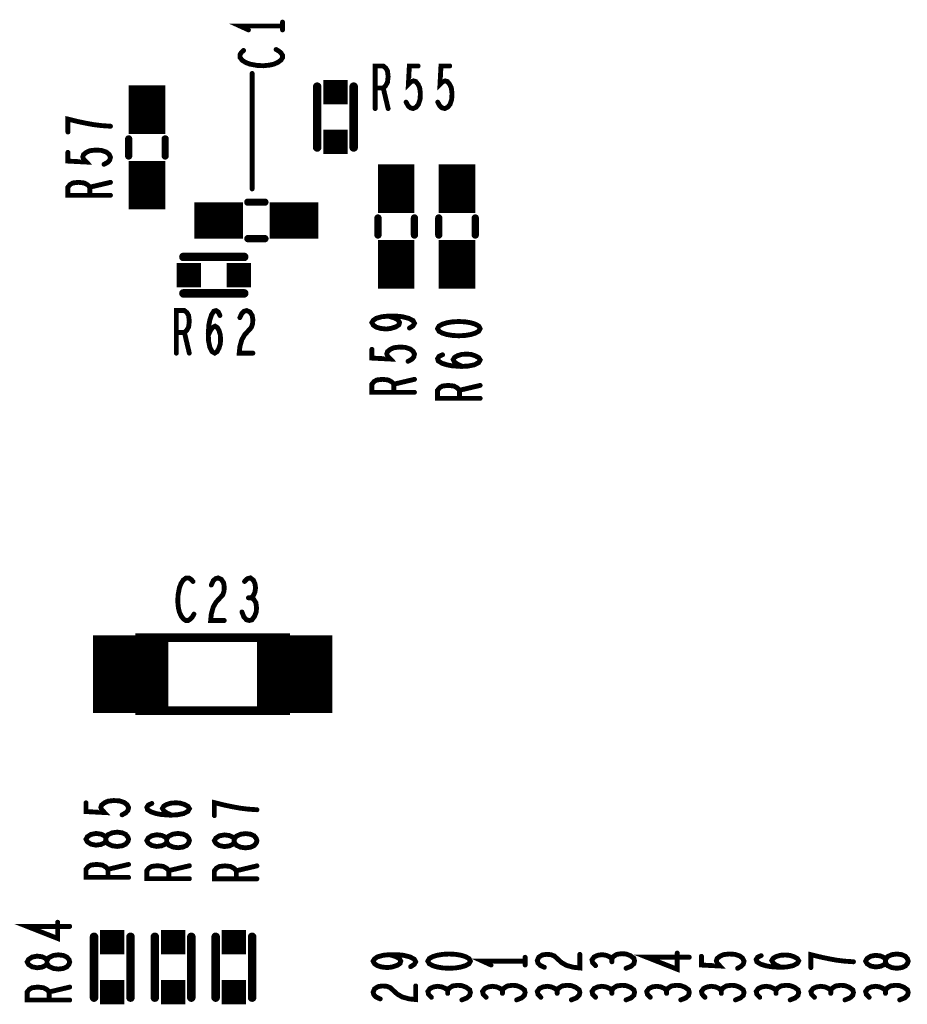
# Model space of a CAD drawing. Extents: x -0.18 to 8.86, y -3.29 to 6.3.
# Tile 63 of 69: x 6.03 to 6.76, y 4.69 to 5.5. Entities that reach past the tile are written whole.
import ezdxf

# ---------------------------------------------------------------- set-up
doc = ezdxf.new("R2010")
doc.units = 0
doc.layers.get('0').update_dxf_attribs({"color": 3, "linetype": 'CONTINUOUS'})

# ---------------------------------------------------------------- blocks, each defined once
blk = doc.blocks.new('PAD_S1')
at = {"const_width": 1}
blk.add_lwpolyline([(-0.5, 0), (0.5, 0)], dxfattribs=at)
blk = doc.blocks.new('PAD_R1')
at = {"const_width": 0.5}
blk.add_lwpolyline([(0.25, 0, 1), (-0.25, 0, 1)], format="xyb", close=True, dxfattribs=at)

msp = doc.modelspace()

# ---------------------------------------------------------------- linework, layer by layer
for points, const_width in [([(6.25, 5.4908), (6.25, 5.4972)], 0.004), ([(6.25, 5.494), (6.215, 5.494), (6.222, 5.4908)], 0.004), ([(6.21792, 5.47387), (6.21617, 5.47227), (6.215, 5.4704), (6.215, 5.46827), (6.21675, 5.46587), (6.21967, 5.464), (6.22317, 5.46267), (6.229, 5.4616), (6.23425, 5.46133), (6.2395, 5.46187), (6.243, 5.46267), (6.2465, 5.46427), (6.24883, 5.46613), (6.25, 5.468), (6.25, 5.46987), (6.24883, 5.47173), (6.24708, 5.47333), (6.24475, 5.47467)], 0.004), ([(6.1385, 5.40513), (6.1385, 5.44513)], 0.03), ([(6.32617, 5.42613), (6.32617, 5.46113), (6.33283, 5.46113), (6.33497, 5.45938), (6.3363, 5.45705), (6.33683, 5.45238), (6.3363, 5.44771), (6.3347, 5.4448), (6.33283, 5.44305), (6.32617, 5.44305)], 0.004), ([(6.35163, 5.43138), (6.35323, 5.42846), (6.3551, 5.42671), (6.3575, 5.42613), (6.3599, 5.4273), (6.36177, 5.42963), (6.3631, 5.43371), (6.36337, 5.43838), (6.36283, 5.44305), (6.3615, 5.44596), (6.35963, 5.4483), (6.35777, 5.44888), (6.3559, 5.4483), (6.3535, 5.44596), (6.3543, 5.46113), (6.3615, 5.46113)], 0.004), ([(6.37763, 5.43138), (6.37923, 5.42846), (6.3811, 5.42671), (6.3835, 5.42613), (6.3859, 5.4273), (6.38777, 5.42963), (6.3891, 5.43371), (6.38937, 5.43838), (6.38883, 5.44305), (6.3875, 5.44596), (6.38563, 5.4483), (6.38377, 5.44888), (6.3819, 5.4483), (6.3795, 5.44596), (6.3803, 5.46113), (6.3875, 5.46113)], 0.004), ([(6.225, 5.455), (6.225, 5.36)], 0.004), ([(6.2785, 5.39413), (6.2785, 5.44413)], 0.007), ([(6.2785, 5.39413), (6.2785, 5.44413)], 0.007), ([(6.3085, 5.39413), (6.3085, 5.44413)], 0.007), ([(6.3085, 5.39413), (6.3085, 5.44413)], 0.007), ([(6.33283, 5.44305), (6.33683, 5.42613)], 0.004), ([(6.1085, 5.4116), (6.10092, 5.41213), (6.0945, 5.41293), (6.08867, 5.414), (6.08225, 5.41533), (6.0735, 5.41746), (6.0735, 5.4068)], 0.004), ([(6.1235, 5.40113), (6.1235, 5.38713)], 0.006), ([(6.1235, 5.40113), (6.1235, 5.38713)], 0.006), ([(6.1535, 5.40113), (6.1535, 5.38713)], 0.006), ([(6.1535, 5.40113), (6.1535, 5.38713)], 0.006), ([(6.10325, 5.38026), (6.10617, 5.38186), (6.10792, 5.38373), (6.1085, 5.38613), (6.10733, 5.38853), (6.105, 5.3904), (6.10092, 5.39173), (6.09625, 5.392), (6.09158, 5.39146), (6.08867, 5.39013), (6.08633, 5.38826), (6.08575, 5.3864), (6.08633, 5.38453), (6.08867, 5.38213), (6.0735, 5.38293), (6.0735, 5.39013)], 0.004), ([(6.1385, 5.34313), (6.1385, 5.38313)], 0.03), ([(6.3435, 5.34013), (6.3435, 5.38013)], 0.03), ([(6.3935, 5.34013), (6.3935, 5.38013)], 0.03), ([(6.1085, 5.3548), (6.0735, 5.3548), (6.0735, 5.36146), (6.07525, 5.3636), (6.07758, 5.36493), (6.08225, 5.36546), (6.08692, 5.36493), (6.08983, 5.36333), (6.09158, 5.36146), (6.09158, 5.3548)], 0.004), ([(6.09158, 5.36146), (6.1085, 5.36546)], 0.004), ([(6.2215, 5.34913), (6.2355, 5.34913)], 0.006), ([(6.2215, 5.34913), (6.2355, 5.34913)], 0.006), ([(6.1775, 5.33413), (6.2175, 5.33413)], 0.03), ([(6.2395, 5.33413), (6.2795, 5.33413)], 0.03), ([(6.3285, 5.33613), (6.3285, 5.32213)], 0.006), ([(6.3285, 5.33613), (6.3285, 5.32213)], 0.006), ([(6.3585, 5.33613), (6.3585, 5.32213)], 0.006), ([(6.3585, 5.33613), (6.3585, 5.32213)], 0.006), ([(6.3785, 5.32213), (6.3785, 5.33613)], 0.006), ([(6.3785, 5.32213), (6.3785, 5.33613)], 0.006), ([(6.4085, 5.32213), (6.4085, 5.33613)], 0.006), ([(6.4085, 5.32213), (6.4085, 5.33613)], 0.006), ([(6.3435, 5.27813), (6.3435, 5.31813)], 0.03), ([(6.3935, 5.27813), (6.3935, 5.31813)], 0.03), ([(6.2215, 5.31913), (6.2355, 5.31913)], 0.006), ([(6.2215, 5.31913), (6.2355, 5.31913)], 0.006), ([(6.1685, 5.30413), (6.2185, 5.30413)], 0.007), ([(6.1685, 5.30413), (6.2185, 5.30413)], 0.007), ([(6.1685, 5.27413), (6.2185, 5.27413)], 0.007), ([(6.1685, 5.27413), (6.2185, 5.27413)], 0.007), ([(6.16267, 5.225), (6.16267, 5.26), (6.16933, 5.26), (6.17147, 5.25825), (6.1728, 5.25592), (6.17333, 5.25125), (6.1728, 5.24658), (6.1712, 5.24367), (6.16933, 5.24192), (6.16267, 5.24192)], 0.004), ([(6.18893, 5.23958), (6.1908, 5.24367), (6.1924, 5.246), (6.19453, 5.24717), (6.1964, 5.246), (6.19773, 5.24367), (6.1988, 5.24017), (6.19907, 5.23608), (6.1988, 5.23258), (6.19773, 5.22908), (6.19613, 5.22617), (6.19427, 5.225), (6.19213, 5.22617), (6.19027, 5.22967), (6.1892, 5.23492), (6.18893, 5.24075), (6.18947, 5.24833), (6.19027, 5.25242), (6.1916, 5.2565), (6.19347, 5.25942), (6.19533, 5.26), (6.1972, 5.25883), (6.19853, 5.25592)], 0.004), ([(6.21493, 5.25417), (6.21653, 5.25767), (6.2184, 5.25942), (6.22053, 5.26), (6.2232, 5.25883), (6.22507, 5.25592), (6.2256, 5.25242), (6.22533, 5.24892), (6.22427, 5.246), (6.21893, 5.24017), (6.21653, 5.23608), (6.21493, 5.23025), (6.2144, 5.225), (6.2256, 5.225)], 0.004), ([(6.35442, 5.2456), (6.35733, 5.24746), (6.3585, 5.2496), (6.35733, 5.25173), (6.35383, 5.2536), (6.34858, 5.25493), (6.34333, 5.25546), (6.33692, 5.25546), (6.33167, 5.25493), (6.327, 5.2536), (6.32467, 5.252), (6.3235, 5.25013), (6.32467, 5.248), (6.327, 5.2464), (6.3305, 5.24533), (6.33517, 5.2448), (6.33925, 5.24533), (6.34333, 5.24666), (6.34567, 5.24826), (6.34625, 5.25013), (6.34508, 5.25226), (6.34217, 5.25386), (6.33692, 5.25546)], 0.004), ([(6.16933, 5.24192), (6.17333, 5.225)], 0.004), ([(6.35325, 5.21826), (6.35617, 5.21986), (6.35792, 5.22173), (6.3585, 5.22413), (6.35733, 5.22653), (6.355, 5.2284), (6.35092, 5.22973), (6.34625, 5.23), (6.34158, 5.22946), (6.33867, 5.22813), (6.33633, 5.22626), (6.33575, 5.2244), (6.33633, 5.22253), (6.33867, 5.22013), (6.3235, 5.22093), (6.3235, 5.22813)], 0.004), ([(6.39792, 5.21406), (6.39383, 5.21593), (6.3915, 5.21753), (6.39033, 5.21966), (6.3915, 5.22153), (6.39383, 5.22286), (6.39733, 5.22393), (6.40142, 5.2242), (6.40492, 5.22393), (6.40842, 5.22286), (6.41133, 5.22126), (6.4125, 5.2194), (6.41133, 5.21726), (6.40783, 5.2154), (6.40258, 5.21433), (6.39675, 5.21406), (6.38917, 5.2146), (6.38508, 5.2154), (6.381, 5.21673), (6.37808, 5.2186), (6.3775, 5.22046), (6.37867, 5.22233), (6.38158, 5.22366)], 0.004), ([(6.3585, 5.1928), (6.3235, 5.1928), (6.3235, 5.19946), (6.32525, 5.2016), (6.32758, 5.20293), (6.33225, 5.20346), (6.33692, 5.20293), (6.33983, 5.20133), (6.34158, 5.19946), (6.34158, 5.1928)], 0.004), ([(6.34158, 5.19946), (6.3585, 5.20346)], 0.004), ([(6.4125, 5.1878), (6.3775, 5.1878), (6.3775, 5.19446), (6.37925, 5.1966), (6.38158, 5.19793), (6.38625, 5.19846), (6.39092, 5.19793), (6.39383, 5.19633), (6.39558, 5.19446), (6.39558, 5.1878)], 0.004), ([(6.39558, 5.19446), (6.4125, 5.19846)], 0.004), ([(6.17637, 5.03721), (6.17477, 5.03896), (6.1729, 5.04013), (6.17077, 5.04013), (6.16837, 5.03838), (6.1665, 5.03546), (6.16517, 5.03196), (6.1641, 5.02613), (6.16383, 5.02088), (6.16437, 5.01563), (6.16517, 5.01213), (6.16677, 5.00863), (6.16863, 5.0063), (6.1705, 5.00513), (6.17237, 5.00513), (6.17423, 5.0063), (6.17583, 5.00805), (6.17717, 5.01038)], 0.004), ([(6.19143, 5.0343), (6.19303, 5.0378), (6.1949, 5.03955), (6.19703, 5.04013), (6.1997, 5.03896), (6.20157, 5.03605), (6.2021, 5.03255), (6.20183, 5.02905), (6.20077, 5.02613), (6.19543, 5.0203), (6.19303, 5.01621), (6.19143, 5.01038), (6.1909, 5.00513), (6.2021, 5.00513)], 0.004), ([(6.22437, 5.0238), (6.22597, 5.02555), (6.2273, 5.02846), (6.22783, 5.03196), (6.2273, 5.03546), (6.22597, 5.03838), (6.22357, 5.04013), (6.22117, 5.03955), (6.21877, 5.03721)], 0.004), ([(6.12504, 4.92903), (6.12504, 4.99303)], 0.062), ([(6.21663, 5.01213), (6.21823, 5.00805), (6.22037, 5.00571), (6.22277, 5.00513), (6.2249, 5.00571), (6.22703, 5.00863), (6.22837, 5.01213), (6.22863, 5.01563), (6.2281, 5.01971), (6.22623, 5.02263), (6.22437, 5.0238), (6.22197, 5.0238)], 0.004), ([(6.26004, 4.92903), (6.26004, 4.99303)], 0.062), ([(6.21154, 4.99103), (6.17354, 4.99103)], 0.007), ([(6.17354, 4.93103), (6.21154, 4.93103)], 0.007), ([(6.11813, 4.84533), (6.12105, 4.84693), (6.1228, 4.8488), (6.12338, 4.8512), (6.12221, 4.8536), (6.11988, 4.85547), (6.1158, 4.8568), (6.11113, 4.85707), (6.10646, 4.85653), (6.10355, 4.8552), (6.10121, 4.85333), (6.10063, 4.85147), (6.10121, 4.8496), (6.10355, 4.8472), (6.08838, 4.848), (6.08838, 4.8552)], 0.004), ([(6.15884, 4.84506), (6.15475, 4.84693), (6.15242, 4.84853), (6.15125, 4.85066), (6.15242, 4.85253), (6.15475, 4.85386), (6.15825, 4.85493), (6.16234, 4.8552), (6.16584, 4.85493), (6.16934, 4.85386), (6.17225, 4.85226), (6.17342, 4.8504), (6.17225, 4.84826), (6.16875, 4.8464), (6.1635, 4.84533), (6.15767, 4.84506), (6.15009, 4.8456), (6.146, 4.8464), (6.14192, 4.84773), (6.139, 4.8496), (6.13842, 4.85146), (6.13959, 4.85333), (6.1425, 4.85466)], 0.004), ([(6.22897, 4.84949), (6.22139, 4.85002), (6.21497, 4.85082), (6.20914, 4.85189), (6.20272, 4.85322), (6.19397, 4.85535), (6.19397, 4.84469)], 0.004), ([(6.12338, 4.79387), (6.08838, 4.79387), (6.08838, 4.80053), (6.09013, 4.80267), (6.09246, 4.804), (6.09713, 4.80453), (6.1018, 4.804), (6.10471, 4.8024), (6.10646, 4.80053), (6.10646, 4.79387)], 0.004), ([(6.10646, 4.80053), (6.12338, 4.80453)], 0.004), ([(6.17342, 4.7928), (6.13842, 4.7928), (6.13842, 4.79946), (6.14017, 4.8016), (6.1425, 4.80293), (6.14717, 4.80346), (6.15184, 4.80293), (6.15475, 4.80133), (6.1565, 4.79946), (6.1565, 4.7928)], 0.004), ([(6.1565, 4.79946), (6.17342, 4.80346)], 0.004), ([(6.22897, 4.79269), (6.19397, 4.79269), (6.19397, 4.79935), (6.19572, 4.80149), (6.19805, 4.80282), (6.20272, 4.80335), (6.20739, 4.80282), (6.2103, 4.80122), (6.21205, 4.79935), (6.21205, 4.79269)], 0.004), ([(6.21205, 4.79935), (6.22897, 4.80335)], 0.004), ([(6.07501, 4.75353), (6.04001, 4.75353), (6.06509, 4.74366), (6.06509, 4.757)], 0.004), ([(6.095, 4.695), (6.095, 4.745)], 0.007), ([(6.095, 4.695), (6.095, 4.745)], 0.007), ([(6.125, 4.695), (6.125, 4.745)], 0.007), ([(6.125, 4.695), (6.125, 4.745)], 0.007), ([(6.145, 4.695), (6.145, 4.745)], 0.007), ([(6.145, 4.695), (6.145, 4.745)], 0.007), ([(6.175, 4.695), (6.175, 4.745)], 0.007), ([(6.175, 4.695), (6.175, 4.745)], 0.007), ([(6.195, 4.695), (6.195, 4.745)], 0.007), ([(6.195, 4.695), (6.195, 4.745)], 0.007), ([(6.225, 4.695), (6.225, 4.745)], 0.007), ([(6.225, 4.695), (6.225, 4.745)], 0.007), ([(6.35542, 4.72047), (6.35833, 4.72233), (6.3595, 4.72447), (6.35833, 4.7266), (6.35483, 4.72847), (6.34958, 4.7298), (6.34433, 4.73033), (6.33792, 4.73033), (6.33267, 4.7298), (6.328, 4.72847), (6.32567, 4.72687), (6.3245, 4.725), (6.32567, 4.72287), (6.328, 4.72127), (6.3315, 4.7202), (6.33617, 4.71967), (6.34025, 4.7202), (6.34433, 4.72153), (6.34667, 4.72313), (6.34725, 4.725), (6.34608, 4.72713), (6.34317, 4.72873), (6.33792, 4.73033)], 0.004), ([(6.4495, 4.7218), (6.4495, 4.7282)], 0.004), ([(6.46533, 4.71993), (6.46183, 4.72153), (6.46008, 4.7234), (6.4595, 4.72553), (6.46067, 4.7282), (6.46358, 4.73007), (6.46708, 4.7306), (6.47058, 4.73033), (6.4735, 4.72927), (6.47933, 4.72393), (6.48342, 4.72153), (6.48925, 4.71993), (6.4945, 4.7194), (6.4945, 4.7306)], 0.004), ([(6.52083, 4.72687), (6.51908, 4.72847), (6.51617, 4.7298), (6.51267, 4.73033), (6.50917, 4.7298), (6.50625, 4.72847), (6.5045, 4.72607), (6.50508, 4.72367), (6.50742, 4.72127)], 0.004), ([(6.5325, 4.71913), (6.53658, 4.72073), (6.53892, 4.72287), (6.5395, 4.72527), (6.53892, 4.7274), (6.536, 4.72953), (6.5325, 4.73087), (6.529, 4.73113), (6.52492, 4.7306), (6.522, 4.72873), (6.52083, 4.72687), (6.52083, 4.72447)], 0.004), ([(6.5845, 4.7282), (6.5495, 4.7282), (6.57458, 4.71833), (6.57458, 4.73167)], 0.004), ([(6.62425, 4.71913), (6.62717, 4.72073), (6.62892, 4.7226), (6.6295, 4.725), (6.62833, 4.7274), (6.626, 4.72927), (6.62192, 4.7306), (6.61725, 4.73087), (6.61258, 4.73033), (6.60967, 4.729), (6.60733, 4.72713), (6.60675, 4.72527), (6.60733, 4.7234), (6.60967, 4.721), (6.5945, 4.7218), (6.5945, 4.729)], 0.004), ([(6.65992, 4.71993), (6.65583, 4.7218), (6.6535, 4.7234), (6.65233, 4.72553), (6.6535, 4.7274), (6.65583, 4.72873), (6.65933, 4.7298), (6.66342, 4.73007), (6.66692, 4.7298), (6.67042, 4.72873), (6.67333, 4.72713), (6.6745, 4.72527), (6.67333, 4.72313), (6.66983, 4.72127), (6.66458, 4.7202), (6.65875, 4.71993), (6.65117, 4.72047), (6.64708, 4.72127), (6.643, 4.7226), (6.64008, 4.72447), (6.6395, 4.72633), (6.64067, 4.7282), (6.64358, 4.72953)], 0.004), ([(6.7195, 4.72447), (6.71192, 4.725), (6.7055, 4.7258), (6.69967, 4.72687), (6.69325, 4.7282), (6.6845, 4.73033), (6.6845, 4.71967)], 0.004), ([(6.4495, 4.725), (6.4145, 4.725), (6.4215, 4.7218)], 0.004), ([(6.07501, 4.693), (6.04001, 4.693), (6.04001, 4.69966), (6.04176, 4.7018), (6.04409, 4.70313), (6.04876, 4.70366), (6.05343, 4.70313), (6.05634, 4.70153), (6.05809, 4.69966), (6.05809, 4.693)], 0.004), ([(6.05809, 4.69966), (6.07501, 4.70366)], 0.004), ([(6.33033, 4.69393), (6.32683, 4.69553), (6.32508, 4.6974), (6.3245, 4.69953), (6.32567, 4.7022), (6.32858, 4.70407), (6.33208, 4.7046), (6.33558, 4.70433), (6.3385, 4.70327), (6.34433, 4.69793), (6.34842, 4.69553), (6.35425, 4.69393), (6.3595, 4.6934), (6.3595, 4.7046)], 0.004), ([(6.38583, 4.70087), (6.38408, 4.70247), (6.38117, 4.7038), (6.37767, 4.70433), (6.37417, 4.7038), (6.37125, 4.70247), (6.3695, 4.70007), (6.37008, 4.69767), (6.37242, 4.69527)], 0.004), ([(6.3975, 4.69313), (6.40158, 4.69473), (6.40392, 4.69687), (6.4045, 4.69927), (6.40392, 4.7014), (6.401, 4.70353), (6.3975, 4.70487), (6.394, 4.70513), (6.38992, 4.7046), (6.387, 4.70273), (6.38583, 4.70087), (6.38583, 4.69847)], 0.004), ([(6.43083, 4.70087), (6.42908, 4.70247), (6.42617, 4.7038), (6.42267, 4.70433), (6.41917, 4.7038), (6.41625, 4.70247), (6.4145, 4.70007), (6.41508, 4.69767), (6.41742, 4.69527)], 0.004), ([(6.4425, 4.69313), (6.44658, 4.69473), (6.44892, 4.69687), (6.4495, 4.69927), (6.44892, 4.7014), (6.446, 4.70353), (6.4425, 4.70487), (6.439, 4.70513), (6.43492, 4.7046), (6.432, 4.70273), (6.43083, 4.70087), (6.43083, 4.69847)], 0.004), ([(6.47583, 4.70087), (6.47408, 4.70247), (6.47117, 4.7038), (6.46767, 4.70433), (6.46417, 4.7038), (6.46125, 4.70247), (6.4595, 4.70007), (6.46008, 4.69767), (6.46242, 4.69527)], 0.004), ([(6.4875, 4.69313), (6.49158, 4.69473), (6.49392, 4.69687), (6.4945, 4.69927), (6.49392, 4.7014), (6.491, 4.70353), (6.4875, 4.70487), (6.484, 4.70513), (6.47992, 4.7046), (6.477, 4.70273), (6.47583, 4.70087), (6.47583, 4.69847)], 0.004), ([(6.52083, 4.70087), (6.51908, 4.70247), (6.51617, 4.7038), (6.51267, 4.70433), (6.50917, 4.7038), (6.50625, 4.70247), (6.5045, 4.70007), (6.50508, 4.69767), (6.50742, 4.69527)], 0.004), ([(6.5325, 4.69313), (6.53658, 4.69473), (6.53892, 4.69687), (6.5395, 4.69927), (6.53892, 4.7014), (6.536, 4.70353), (6.5325, 4.70487), (6.529, 4.70513), (6.52492, 4.7046), (6.522, 4.70273), (6.52083, 4.70087), (6.52083, 4.69847)], 0.004), ([(6.56583, 4.70087), (6.56408, 4.70247), (6.56117, 4.7038), (6.55767, 4.70433), (6.55417, 4.7038), (6.55125, 4.70247), (6.5495, 4.70007), (6.55008, 4.69767), (6.55242, 4.69527)], 0.004), ([(6.5775, 4.69313), (6.58158, 4.69473), (6.58392, 4.69687), (6.5845, 4.69927), (6.58392, 4.7014), (6.581, 4.70353), (6.5775, 4.70487), (6.574, 4.70513), (6.56992, 4.7046), (6.567, 4.70273), (6.56583, 4.70087), (6.56583, 4.69847)], 0.004), ([(6.61083, 4.70087), (6.60908, 4.70247), (6.60617, 4.7038), (6.60267, 4.70433), (6.59917, 4.7038), (6.59625, 4.70247), (6.5945, 4.70007), (6.59508, 4.69767), (6.59742, 4.69527)], 0.004), ([(6.6225, 4.69313), (6.62658, 4.69473), (6.62892, 4.69687), (6.6295, 4.69927), (6.62892, 4.7014), (6.626, 4.70353), (6.6225, 4.70487), (6.619, 4.70513), (6.61492, 4.7046), (6.612, 4.70273), (6.61083, 4.70087), (6.61083, 4.69847)], 0.004), ([(6.65583, 4.70087), (6.65408, 4.70247), (6.65117, 4.7038), (6.64767, 4.70433), (6.64417, 4.7038), (6.64125, 4.70247), (6.6395, 4.70007), (6.64008, 4.69767), (6.64242, 4.69527)], 0.004), ([(6.6675, 4.69313), (6.67158, 4.69473), (6.67392, 4.69687), (6.6745, 4.69927), (6.67392, 4.7014), (6.671, 4.70353), (6.6675, 4.70487), (6.664, 4.70513), (6.65992, 4.7046), (6.657, 4.70273), (6.65583, 4.70087), (6.65583, 4.69847)], 0.004), ([(6.70083, 4.70087), (6.69908, 4.70247), (6.69617, 4.7038), (6.69267, 4.70433), (6.68917, 4.7038), (6.68625, 4.70247), (6.6845, 4.70007), (6.68508, 4.69767), (6.68742, 4.69527)], 0.004), ([(6.7125, 4.69313), (6.71658, 4.69473), (6.71892, 4.69687), (6.7195, 4.69927), (6.71892, 4.7014), (6.716, 4.70353), (6.7125, 4.70487), (6.709, 4.70513), (6.70492, 4.7046), (6.702, 4.70273), (6.70083, 4.70087), (6.70083, 4.69847)], 0.004), ([(6.74583, 4.70087), (6.74408, 4.70247), (6.74117, 4.7038), (6.73767, 4.70433), (6.73417, 4.7038), (6.73125, 4.70247), (6.7295, 4.70007), (6.73008, 4.69767), (6.73242, 4.69527)], 0.004), ([(6.7575, 4.69313), (6.76158, 4.69473), (6.76392, 4.69687), (6.7645, 4.69927), (6.76392, 4.7014), (6.761, 4.70353), (6.7575, 4.70487), (6.754, 4.70513), (6.74992, 4.7046), (6.747, 4.70273), (6.74583, 4.70087), (6.74583, 4.69847)], 0.004)]:
    msp.add_lwpolyline(points, dxfattribs=dict(const_width=const_width))
for points, const_width in [([(6.3775, 5.24513), (6.37867, 5.243), (6.38158, 5.2414), (6.38508, 5.24033), (6.38975, 5.23953), (6.395, 5.23926), (6.40025, 5.23953), (6.40492, 5.24033), (6.40842, 5.2414), (6.41133, 5.243), (6.4125, 5.24513), (6.41133, 5.24726), (6.40842, 5.24886), (6.40492, 5.24993), (6.40025, 5.25073), (6.395, 5.251), (6.38975, 5.25073), (6.38508, 5.24993), (6.38158, 5.24886), (6.37867, 5.24726)], 0.004), ([(6.25254, 4.99103), (6.13254, 4.99103), (6.13254, 4.93103), (6.25254, 4.93103)], 0.007), ([(6.12338, 4.8252), (6.1228, 4.82707), (6.12105, 4.8292), (6.11813, 4.83053), (6.11405, 4.83107), (6.10996, 4.83053), (6.10646, 4.82893), (6.10471, 4.82653), (6.10471, 4.82387), (6.10355, 4.82227), (6.10063, 4.82093), (6.09655, 4.8204), (6.09246, 4.8212), (6.08955, 4.82307), (6.08838, 4.8252), (6.08955, 4.82733), (6.09246, 4.8292), (6.09655, 4.83), (6.10063, 4.82947), (6.10355, 4.82813), (6.10471, 4.82653), (6.10471, 4.82387), (6.10646, 4.82147), (6.10996, 4.81987), (6.11405, 4.81933), (6.11813, 4.81987), (6.12105, 4.8212), (6.1228, 4.82333)], 0.004), ([(6.17342, 4.82413), (6.17284, 4.826), (6.17109, 4.82813), (6.16817, 4.82946), (6.16409, 4.83), (6.16, 4.82946), (6.1565, 4.82786), (6.15475, 4.82546), (6.15475, 4.8228), (6.15359, 4.8212), (6.15067, 4.81986), (6.14659, 4.81933), (6.1425, 4.82013), (6.13959, 4.822), (6.13842, 4.82413), (6.13959, 4.82626), (6.1425, 4.82813), (6.14659, 4.82893), (6.15067, 4.8284), (6.15359, 4.82706), (6.15475, 4.82546), (6.15475, 4.8228), (6.1565, 4.8204), (6.16, 4.8188), (6.16409, 4.81826), (6.16817, 4.8188), (6.17109, 4.82013), (6.17284, 4.82226)], 0.004), ([(6.22897, 4.82402), (6.22839, 4.82589), (6.22664, 4.82802), (6.22372, 4.82935), (6.21964, 4.82989), (6.21555, 4.82935), (6.21205, 4.82775), (6.2103, 4.82535), (6.2103, 4.82269), (6.20914, 4.82109), (6.20622, 4.81975), (6.20214, 4.81922), (6.19805, 4.82002), (6.19514, 4.82189), (6.19397, 4.82402), (6.19514, 4.82615), (6.19805, 4.82802), (6.20214, 4.82882), (6.20622, 4.82829), (6.20914, 4.82695), (6.2103, 4.82535), (6.2103, 4.82269), (6.21205, 4.82029), (6.21555, 4.81869), (6.21964, 4.81815), (6.22372, 4.81869), (6.22664, 4.82002), (6.22839, 4.82215)], 0.004), ([(6.07501, 4.72433), (6.07443, 4.7262), (6.07268, 4.72833), (6.06976, 4.72966), (6.06568, 4.7302), (6.06159, 4.72966), (6.05809, 4.72806), (6.05634, 4.72566), (6.05634, 4.723), (6.05518, 4.7214), (6.05226, 4.72006), (6.04818, 4.71953), (6.04409, 4.72033), (6.04118, 4.7222), (6.04001, 4.72433), (6.04118, 4.72646), (6.04409, 4.72833), (6.04818, 4.72913), (6.05226, 4.7286), (6.05518, 4.72726), (6.05634, 4.72566), (6.05634, 4.723), (6.05809, 4.7206), (6.06159, 4.719), (6.06568, 4.71846), (6.06976, 4.719), (6.07268, 4.72033), (6.07443, 4.72246)], 0.004), ([(6.3695, 4.725), (6.37067, 4.72287), (6.37358, 4.72127), (6.37708, 4.7202), (6.38175, 4.7194), (6.387, 4.71913), (6.39225, 4.7194), (6.39692, 4.7202), (6.40042, 4.72127), (6.40333, 4.72287), (6.4045, 4.725), (6.40333, 4.72713), (6.40042, 4.72873), (6.39692, 4.7298), (6.39225, 4.7306), (6.387, 4.73087), (6.38175, 4.7306), (6.37708, 4.7298), (6.37358, 4.72873), (6.37067, 4.72713)], 0.004), ([(6.7645, 4.725), (6.76392, 4.72687), (6.76217, 4.729), (6.75925, 4.73033), (6.75517, 4.73087), (6.75108, 4.73033), (6.74758, 4.72873), (6.74583, 4.72633), (6.74583, 4.72367), (6.74467, 4.72207), (6.74175, 4.72073), (6.73767, 4.7202), (6.73358, 4.721), (6.73067, 4.72287), (6.7295, 4.725), (6.73067, 4.72713), (6.73358, 4.729), (6.73767, 4.7298), (6.74175, 4.72927), (6.74467, 4.72793), (6.74583, 4.72633), (6.74583, 4.72367), (6.74758, 4.72127), (6.75108, 4.71967), (6.75517, 4.71913), (6.75925, 4.71967), (6.76217, 4.721), (6.76392, 4.72313)], 0.004)]:
    msp.add_lwpolyline(points, close=True, dxfattribs=dict(const_width=const_width))

# ---------------------------------------------------------------- block references
for name, p, xscale, yscale in [('PAD_R1', (6.25, 5.4972), 0.004, 0.004), ('PAD_R1', (6.222, 5.4908), 0.004, 0.004), ('PAD_R1', (6.25, 5.494), 0.004, 0.004), ('PAD_R1', (6.25, 5.4908), 0.004, 0.004), ('PAD_R1', (6.21792, 5.47387), 0.004, 0.004), ('PAD_R1', (6.24475, 5.47467), 0.004, 0.004), ('PAD_R1', (6.3615, 5.46113), 0.004, 0.004), ('PAD_R1', (6.3875, 5.46113), 0.004, 0.004), ('PAD_R1', (6.225, 5.455), 0.004, 0.004), ('PAD_S1', (6.2935, 5.43963), 0.02, 0.02), ('PAD_R1', (6.2785, 5.44413), 0.007, 0.007), ('PAD_R1', (6.2785, 5.44413), 0.007, 0.007), ('PAD_R1', (6.3085, 5.44413), 0.007, 0.007), ('PAD_R1', (6.3085, 5.44413), 0.007, 0.007), ('PAD_R1', (6.32617, 5.44305), 0.004, 0.004), ('PAD_R1', (6.33283, 5.44305), 0.004, 0.004), ('PAD_R1', (6.35163, 5.43138), 0.004, 0.004), ('PAD_R1', (6.37763, 5.43138), 0.004, 0.004), ('PAD_R1', (6.32617, 5.42613), 0.004, 0.004), ('PAD_R1', (6.33683, 5.42613), 0.004, 0.004), ('PAD_R1', (6.0735, 5.4068), 0.004, 0.004), ('PAD_R1', (6.1085, 5.4116), 0.004, 0.004), ('PAD_R1', (6.1235, 5.40113), 0.006, 0.006), ('PAD_R1', (6.1235, 5.40113), 0.006, 0.006), ('PAD_R1', (6.1535, 5.40113), 0.006, 0.006), ('PAD_R1', (6.1535, 5.40113), 0.006, 0.006), ('PAD_S1', (6.2935, 5.39863), 0.02, 0.02), ('PAD_R1', (6.2785, 5.39413), 0.007, 0.007), ('PAD_R1', (6.2785, 5.39413), 0.007, 0.007), ('PAD_R1', (6.3085, 5.39413), 0.007, 0.007), ('PAD_R1', (6.3085, 5.39413), 0.007, 0.007), ('PAD_R1', (6.0735, 5.39013), 0.004, 0.004), ('PAD_R1', (6.1235, 5.38713), 0.006, 0.006), ('PAD_R1', (6.1235, 5.38713), 0.006, 0.006), ('PAD_R1', (6.1535, 5.38713), 0.006, 0.006), ('PAD_R1', (6.1535, 5.38713), 0.006, 0.006), ('PAD_R1', (6.10325, 5.38026), 0.004, 0.004), ('PAD_R1', (6.09158, 5.36146), 0.004, 0.004), ('PAD_R1', (6.1085, 5.36546), 0.004, 0.004), ('PAD_R1', (6.225, 5.36), 0.004, 0.004), ('PAD_R1', (6.09158, 5.3548), 0.004, 0.004), ('PAD_R1', (6.1085, 5.3548), 0.004, 0.004), ('PAD_R1', (6.2215, 5.34913), 0.006, 0.006), ('PAD_R1', (6.2215, 5.34913), 0.006, 0.006), ('PAD_R1', (6.2355, 5.34913), 0.006, 0.006), ('PAD_R1', (6.2355, 5.34913), 0.006, 0.006), ('PAD_R1', (6.3285, 5.33613), 0.006, 0.006), ('PAD_R1', (6.3285, 5.33613), 0.006, 0.006), ('PAD_R1', (6.3585, 5.33613), 0.006, 0.006), ('PAD_R1', (6.3585, 5.33613), 0.006, 0.006), ('PAD_R1', (6.3785, 5.33613), 0.006, 0.006), ('PAD_R1', (6.3785, 5.33613), 0.006, 0.006), ('PAD_R1', (6.4085, 5.33613), 0.006, 0.006), ('PAD_R1', (6.4085, 5.33613), 0.006, 0.006), ('PAD_R1', (6.2215, 5.31913), 0.006, 0.006), ('PAD_R1', (6.2215, 5.31913), 0.006, 0.006), ('PAD_R1', (6.2355, 5.31913), 0.006, 0.006), ('PAD_R1', (6.2355, 5.31913), 0.006, 0.006), ('PAD_R1', (6.3285, 5.32213), 0.006, 0.006), ('PAD_R1', (6.3285, 5.32213), 0.006, 0.006), ('PAD_R1', (6.3585, 5.32213), 0.006, 0.006), ('PAD_R1', (6.3585, 5.32213), 0.006, 0.006), ('PAD_R1', (6.3785, 5.32213), 0.006, 0.006), ('PAD_R1', (6.3785, 5.32213), 0.006, 0.006), ('PAD_R1', (6.4085, 5.32213), 0.006, 0.006), ('PAD_R1', (6.4085, 5.32213), 0.006, 0.006), ('PAD_R1', (6.1685, 5.30413), 0.007, 0.007), ('PAD_R1', (6.1685, 5.30413), 0.007, 0.007), ('PAD_R1', (6.2185, 5.30413), 0.007, 0.007), ('PAD_R1', (6.2185, 5.30413), 0.007, 0.007), ('PAD_S1', (6.173, 5.28913), 0.02, 0.02), ('PAD_S1', (6.214, 5.28913), 0.02, 0.02), ('PAD_R1', (6.1685, 5.27413), 0.007, 0.007), ('PAD_R1', (6.1685, 5.27413), 0.007, 0.007), ('PAD_R1', (6.2185, 5.27413), 0.007, 0.007), ('PAD_R1', (6.2185, 5.27413), 0.007, 0.007), ('PAD_R1', (6.19853, 5.25592), 0.004, 0.004), ('PAD_R1', (6.21493, 5.25417), 0.004, 0.004), ('PAD_R1', (6.33692, 5.25546), 0.004, 0.004), ('PAD_R1', (6.35442, 5.2456), 0.004, 0.004), ('PAD_R1', (6.16267, 5.24192), 0.004, 0.004), ('PAD_R1', (6.16933, 5.24192), 0.004, 0.004), ('PAD_R1', (6.18893, 5.23958), 0.004, 0.004), ('PAD_R1', (6.16267, 5.225), 0.004, 0.004), ('PAD_R1', (6.17333, 5.225), 0.004, 0.004), ('PAD_R1', (6.2256, 5.225), 0.004, 0.004), ('PAD_R1', (6.3235, 5.22813), 0.004, 0.004), ('PAD_R1', (6.38158, 5.22366), 0.004, 0.004), ('PAD_R1', (6.35325, 5.21826), 0.004, 0.004), ('PAD_R1', (6.39792, 5.21406), 0.004, 0.004), ('PAD_R1', (6.34158, 5.19946), 0.004, 0.004), ('PAD_R1', (6.3585, 5.20346), 0.004, 0.004), ('PAD_R1', (6.4125, 5.19846), 0.004, 0.004), ('PAD_R1', (6.34158, 5.1928), 0.004, 0.004), ('PAD_R1', (6.3585, 5.1928), 0.004, 0.004), ('PAD_R1', (6.39558, 5.19446), 0.004, 0.004), ('PAD_R1', (6.39558, 5.1878), 0.004, 0.004), ('PAD_R1', (6.4125, 5.1878), 0.004, 0.004), ('PAD_R1', (6.17637, 5.03721), 0.004, 0.004), ('PAD_R1', (6.21877, 5.03721), 0.004, 0.004), ('PAD_R1', (6.19143, 5.0343), 0.004, 0.004), ('PAD_R1', (6.22197, 5.0238), 0.004, 0.004), ('PAD_R1', (6.22437, 5.0238), 0.004, 0.004), ('PAD_R1', (6.17717, 5.01038), 0.004, 0.004), ('PAD_R1', (6.21663, 5.01213), 0.004, 0.004), ('PAD_R1', (6.2021, 5.00513), 0.004, 0.004), ('PAD_R1', (6.17354, 4.99103), 0.007, 0.007), ('PAD_R1', (6.21154, 4.99103), 0.007, 0.007), ('PAD_R1', (6.17354, 4.93103), 0.007, 0.007), ('PAD_R1', (6.21154, 4.93103), 0.007, 0.007), ('PAD_R1', (6.08838, 4.8552), 0.004, 0.004), ('PAD_R1', (6.1425, 4.85466), 0.004, 0.004), ('PAD_R1', (6.22897, 4.84949), 0.004, 0.004), ('PAD_R1', (6.11813, 4.84533), 0.004, 0.004), ('PAD_R1', (6.15884, 4.84506), 0.004, 0.004), ('PAD_R1', (6.19397, 4.84469), 0.004, 0.004), ('PAD_R1', (6.10646, 4.80053), 0.004, 0.004), ('PAD_R1', (6.12338, 4.80453), 0.004, 0.004), ('PAD_R1', (6.17342, 4.80346), 0.004, 0.004), ('PAD_R1', (6.22897, 4.80335), 0.004, 0.004), ('PAD_R1', (6.10646, 4.79387), 0.004, 0.004), ('PAD_R1', (6.12338, 4.79387), 0.004, 0.004), ('PAD_R1', (6.1565, 4.79946), 0.004, 0.004), ('PAD_R1', (6.1565, 4.7928), 0.004, 0.004), ('PAD_R1', (6.17342, 4.7928), 0.004, 0.004), ('PAD_R1', (6.21205, 4.79935), 0.004, 0.004), ('PAD_R1', (6.21205, 4.79269), 0.004, 0.004), ('PAD_R1', (6.22897, 4.79269), 0.004, 0.004), ('PAD_R1', (6.06509, 4.757), 0.004, 0.004), ('PAD_R1', (6.07501, 4.75353), 0.004, 0.004), ('PAD_S1', (6.11, 4.7405), 0.02, 0.02), ('PAD_R1', (6.095, 4.745), 0.007, 0.007), ('PAD_R1', (6.095, 4.745), 0.007, 0.007), ('PAD_R1', (6.125, 4.745), 0.007, 0.007), ('PAD_R1', (6.125, 4.745), 0.007, 0.007), ('PAD_S1', (6.16, 4.7405), 0.02, 0.02), ('PAD_R1', (6.145, 4.745), 0.007, 0.007), ('PAD_R1', (6.145, 4.745), 0.007, 0.007), ('PAD_R1', (6.175, 4.745), 0.007, 0.007), ('PAD_R1', (6.175, 4.745), 0.007, 0.007), ('PAD_S1', (6.21, 4.7405), 0.02, 0.02), ('PAD_R1', (6.195, 4.745), 0.007, 0.007), ('PAD_R1', (6.195, 4.745), 0.007, 0.007), ('PAD_R1', (6.225, 4.745), 0.007, 0.007), ('PAD_R1', (6.225, 4.745), 0.007, 0.007), ('PAD_R1', (6.33792, 4.73033), 0.004, 0.004), ('PAD_R1', (6.4495, 4.7282), 0.004, 0.004), ('PAD_R1', (6.4945, 4.7306), 0.004, 0.004), ('PAD_R1', (6.52083, 4.72687), 0.004, 0.004), ('PAD_R1', (6.57458, 4.73167), 0.004, 0.004), ('PAD_R1', (6.5845, 4.7282), 0.004, 0.004), ('PAD_R1', (6.5945, 4.729), 0.004, 0.004), ('PAD_R1', (6.64358, 4.72953), 0.004, 0.004), ('PAD_R1', (6.35542, 4.72047), 0.004, 0.004), ('PAD_R1', (6.4215, 4.7218), 0.004, 0.004), ('PAD_R1', (6.4495, 4.725), 0.004, 0.004), ('PAD_R1', (6.4495, 4.7218), 0.004, 0.004), ('PAD_R1', (6.46533, 4.71993), 0.004, 0.004), ('PAD_R1', (6.50742, 4.72127), 0.004, 0.004), ('PAD_R1', (6.52083, 4.72447), 0.004, 0.004), ('PAD_R1', (6.5325, 4.71913), 0.004, 0.004), ('PAD_R1', (6.62425, 4.71913), 0.004, 0.004), ('PAD_R1', (6.65992, 4.71993), 0.004, 0.004), ('PAD_R1', (6.6845, 4.71967), 0.004, 0.004), ('PAD_R1', (6.7195, 4.72447), 0.004, 0.004), ('PAD_R1', (6.07501, 4.70366), 0.004, 0.004), ('PAD_S1', (6.11, 4.6995), 0.02, 0.02), ('PAD_S1', (6.16, 4.6995), 0.02, 0.02), ('PAD_S1', (6.21, 4.6995), 0.02, 0.02), ('PAD_R1', (6.3595, 4.7046), 0.004, 0.004), ('PAD_R1', (6.05809, 4.69966), 0.004, 0.004), ('PAD_R1', (6.095, 4.695), 0.007, 0.007), ('PAD_R1', (6.095, 4.695), 0.007, 0.007), ('PAD_R1', (6.125, 4.695), 0.007, 0.007), ('PAD_R1', (6.125, 4.695), 0.007, 0.007), ('PAD_R1', (6.145, 4.695), 0.007, 0.007), ('PAD_R1', (6.145, 4.695), 0.007, 0.007), ('PAD_R1', (6.175, 4.695), 0.007, 0.007), ('PAD_R1', (6.175, 4.695), 0.007, 0.007), ('PAD_R1', (6.195, 4.695), 0.007, 0.007), ('PAD_R1', (6.195, 4.695), 0.007, 0.007), ('PAD_R1', (6.225, 4.695), 0.007, 0.007), ('PAD_R1', (6.225, 4.695), 0.007, 0.007), ('PAD_R1', (6.37242, 4.69527), 0.004, 0.004), ('PAD_R1', (6.38583, 4.70087), 0.004, 0.004), ('PAD_R1', (6.38583, 4.69847), 0.004, 0.004), ('PAD_R1', (6.41742, 4.69527), 0.004, 0.004), ('PAD_R1', (6.43083, 4.70087), 0.004, 0.004), ('PAD_R1', (6.43083, 4.69847), 0.004, 0.004), ('PAD_R1', (6.46242, 4.69527), 0.004, 0.004), ('PAD_R1', (6.47583, 4.70087), 0.004, 0.004), ('PAD_R1', (6.47583, 4.69847), 0.004, 0.004), ('PAD_R1', (6.50742, 4.69527), 0.004, 0.004), ('PAD_R1', (6.52083, 4.70087), 0.004, 0.004), ('PAD_R1', (6.52083, 4.69847), 0.004, 0.004), ('PAD_R1', (6.55242, 4.69527), 0.004, 0.004), ('PAD_R1', (6.56583, 4.70087), 0.004, 0.004), ('PAD_R1', (6.56583, 4.69847), 0.004, 0.004), ('PAD_R1', (6.59742, 4.69527), 0.004, 0.004), ('PAD_R1', (6.61083, 4.70087), 0.004, 0.004), ('PAD_R1', (6.61083, 4.69847), 0.004, 0.004), ('PAD_R1', (6.64242, 4.69527), 0.004, 0.004), ('PAD_R1', (6.65583, 4.70087), 0.004, 0.004), ('PAD_R1', (6.65583, 4.69847), 0.004, 0.004), ('PAD_R1', (6.68742, 4.69527), 0.004, 0.004), ('PAD_R1', (6.70083, 4.70087), 0.004, 0.004), ('PAD_R1', (6.70083, 4.69847), 0.004, 0.004), ('PAD_R1', (6.73242, 4.69527), 0.004, 0.004), ('PAD_R1', (6.74583, 4.70087), 0.004, 0.004), ('PAD_R1', (6.74583, 4.69847), 0.004, 0.004), ('PAD_R1', (6.05809, 4.693), 0.004, 0.004), ('PAD_R1', (6.07501, 4.693), 0.004, 0.004), ('PAD_R1', (6.33033, 4.69393), 0.004, 0.004), ('PAD_R1', (6.3975, 4.69313), 0.004, 0.004), ('PAD_R1', (6.4425, 4.69313), 0.004, 0.004), ('PAD_R1', (6.4875, 4.69313), 0.004, 0.004), ('PAD_R1', (6.5325, 4.69313), 0.004, 0.004), ('PAD_R1', (6.5775, 4.69313), 0.004, 0.004), ('PAD_R1', (6.6225, 4.69313), 0.004, 0.004), ('PAD_R1', (6.6675, 4.69313), 0.004, 0.004), ('PAD_R1', (6.7125, 4.69313), 0.004, 0.004), ('PAD_R1', (6.7575, 4.69313), 0.004, 0.004)]:
    msp.add_blockref(name, p, dxfattribs=dict(xscale=xscale, yscale=yscale))

doc.saveas('drawing.dxf')
